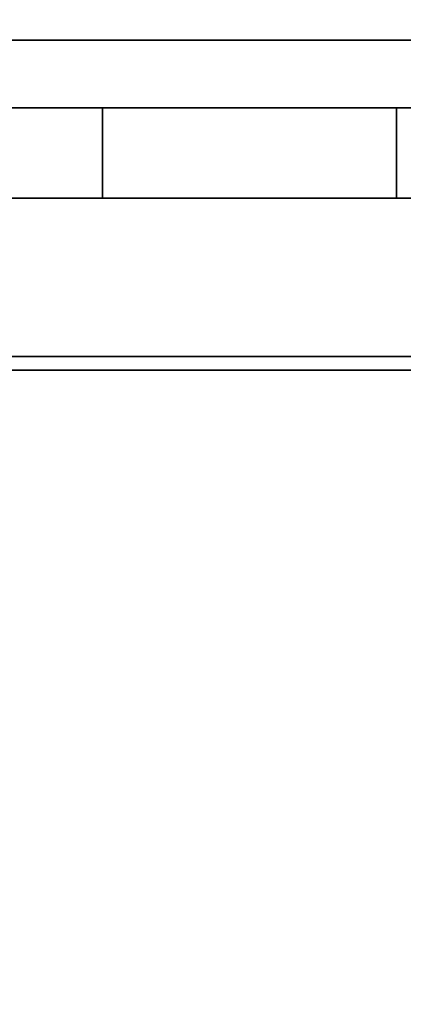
# Model space of a CAD drawing. Header units: millimetres. Extents: x -15850 to -12796, y 730 to 3070.
# Tile 52 of 256: x -14569 to -14484, y 2051 to 2269. Entities that reach past the tile are written whole.
import ezdxf

# ---------------------------------------------------------------- set-up
doc = ezdxf.new("R2010")
doc.units = ezdxf.units.MM
for name, color, linetype, lineweight in [('A-DOOR', 31, 'Continuous', 25), ('A-DOOR-FRAM', 31, 'Continuous', 25), ('A-FLOR', 192, 'Continuous', 25), ('I-WALL', 2, 'Continuous', 25)]:
    doc.layers.add(name, color=color, linetype=linetype, lineweight=lineweight)

# ---------------------------------------------------------------- blocks, each defined once
blk = doc.blocks.new('Placard coulissante - 2 panneaux_GM - Placard coulissante - 2 panneaux 2_50-1392446-3D GeniaSet R32 cas 2_00_Cotés')
at = {"layer": 'A-DOOR', "transparency": 33554496}
mesh = blk.add_polyface(dxfattribs=at)
corners = [(600, -25, 2450), (600, -5, 2450), (-25, -5, 2450), (-25, -25, 2450), (25, 0, 2450), (25, 20, 2450), (-600, 20, 2450), (-600, 0, 2450)]
mesh.append_faces([[corners[k] for k in face] for face in [(3, 0, 1, 2), (7, 4, 5, 6)]])
mesh = blk.add_polyface(dxfattribs=at)
corners = [(600, -25), (-25, -25), (-25, -5), (600, -5), (25, 0), (-600, 0), (-600, 20), (25, 20)]
mesh.append_faces([[corners[k] for k in face] for face in [(2, 3, 0, 1), (6, 7, 4, 5)]])
mesh = blk.add_polyface(dxfattribs=at)
corners = [(-600, 20, 2450), (25, 20, 2450), (25, 20), (-600, 20), (-237.41, 20, 2252.41), (-172.41, 20, 2252.41), (-172.41, 20, 2259.91), (-237.41, 20, 2259.91), (-237.41, 20, 2241.91), (-172.41, 20, 2241.91), (-172.41, 20, 2249.41), (-237.41, 20, 2249.41), (-237.41, 20, 2231.41), (-172.41, 20, 2231.41), (-172.41, 20, 2238.91), (-237.41, 20, 2238.91), (-237.41, 20, 2220.91), (-172.41, 20, 2220.91), (-172.41, 20, 2228.41), (-237.41, 20, 2228.41), (-237.41, 20, 2210.41), (-172.41, 20, 2210.41), (-172.41, 20, 2217.91), (-237.41, 20, 2217.91), (-237.41, 20, 2199.91), (-172.41, 20, 2199.91), (-172.41, 20, 2207.41), (-237.41, 20, 2207.41), (-237.41, 20, 2189.41), (-172.41, 20, 2189.41), (-172.41, 20, 2196.91), (-237.41, 20, 2196.91), (-305.41, 20, 2252.41), (-240.41, 20, 2252.41), (-240.41, 20, 2259.91), (-305.41, 20, 2259.91), (-305.41, 20, 2241.91), (-240.41, 20, 2241.91), (-240.41, 20, 2249.41), (-305.41, 20, 2249.41), (-305.41, 20, 2231.41), (-240.41, 20, 2231.41), (-240.41, 20, 2238.91), (-305.41, 20, 2238.91), (-305.41, 20, 2220.91), (-240.41, 20, 2220.91), (-240.41, 20, 2228.41), (-305.41, 20, 2228.41), (-305.41, 20, 2210.41), (-240.41, 20, 2210.41), (-240.41, 20, 2217.91), (-305.41, 20, 2217.91), (-305.41, 20, 2199.91), (-240.41, 20, 2199.91), (-240.41, 20, 2207.41), (-305.41, 20, 2207.41), (-305.41, 20, 2189.41), (-240.41, 20, 2189.41), (-240.41, 20, 2196.91), (-305.41, 20, 2196.91), (-373.41, 20, 2252.41), (-308.41, 20, 2252.41), (-308.41, 20, 2259.91), (-373.41, 20, 2259.91), (-373.41, 20, 2241.91), (-308.41, 20, 2241.91), (-308.41, 20, 2249.41), (-373.41, 20, 2249.41), (-373.41, 20, 2231.41), (-308.41, 20, 2231.41), (-308.41, 20, 2238.91), (-373.41, 20, 2238.91), (-373.41, 20, 2220.91), (-308.41, 20, 2220.91), (-308.41, 20, 2228.41), (-373.41, 20, 2228.41), (-373.41, 20, 2210.41), (-308.41, 20, 2210.41), (-308.41, 20, 2217.91), (-373.41, 20, 2217.91), (-373.41, 20, 2199.91), (-308.41, 20, 2199.91), (-308.41, 20, 2207.41), (-373.41, 20, 2207.41), (-373.41, 20, 2189.41), (-308.41, 20, 2189.41), (-308.41, 20, 2196.91), (-373.41, 20, 2196.91), (-441.41, 20, 2252.41), (-376.41, 20, 2252.41), (-376.41, 20, 2259.91), (-441.41, 20, 2259.91), (-441.41, 20, 2241.91), (-376.41, 20, 2241.91), (-376.41, 20, 2249.41), (-441.41, 20, 2249.41), (-441.41, 20, 2231.41), (-376.41, 20, 2231.41), (-376.41, 20, 2238.91), (-441.41, 20, 2238.91), (-441.41, 20, 2220.91), (-376.41, 20, 2220.91), (-376.41, 20, 2228.41), (-441.41, 20, 2228.41), (-441.41, 20, 2210.41), (-376.41, 20, 2210.41), (-376.41, 20, 2217.91), (-441.41, 20, 2217.91), (-441.41, 20, 2199.91), (-376.41, 20, 2199.91), (-376.41, 20, 2207.41), (-441.41, 20, 2207.41), (-441.41, 20, 2189.41), (-376.41, 20, 2189.41), (-376.41, 20, 2196.91), (-441.41, 20, 2196.91), (-237.41, 20, 163), (-172.41, 20, 163), (-172.41, 20, 170.5), (-237.41, 20, 170.5), (-237.41, 20, 152.5), (-172.41, 20, 152.5), (-172.41, 20, 160), (-237.41, 20, 160), (-237.41, 20, 142), (-172.41, 20, 142), (-172.41, 20, 149.5), (-237.41, 20, 149.5), (-237.41, 20, 131.5), (-172.41, 20, 131.5), (-172.41, 20, 139), (-237.41, 20, 139), (-237.41, 20, 121), (-172.41, 20, 121), (-172.41, 20, 128.5), (-237.41, 20, 128.5), (-237.41, 20, 110.5), (-172.41, 20, 110.5), (-172.41, 20, 118), (-237.41, 20, 118), (-237.41, 20, 100), (-172.32, 20, 100), (-172.32, 20, 107.5), (-237.41, 20, 107.5), (-305.41, 20, 163), (-240.41, 20, 163), (-240.41, 20, 170.5), (-305.41, 20, 170.5), (-305.41, 20, 152.5), (-240.41, 20, 152.5), (-240.41, 20, 160), (-305.41, 20, 160), (-305.41, 20, 142), (-240.41, 20, 142), (-240.41, 20, 149.5), (-305.41, 20, 149.5), (-305.41, 20, 131.5), (-240.41, 20, 131.5), (-240.41, 20, 139), (-305.41, 20, 139), (-305.41, 20, 121), (-240.41, 20, 121), (-240.41, 20, 128.5), (-305.41, 20, 128.5), (-305.41, 20, 110.5), (-240.41, 20, 110.5), (-240.41, 20, 118), (-305.41, 20, 118), (-305.41, 20, 100), (-240.41, 20, 100), (-240.41, 20, 107.5), (-305.41, 20, 107.5), (-373.41, 20, 163), (-308.41, 20, 163), (-308.41, 20, 170.5), (-373.41, 20, 170.5), (-373.41, 20, 152.5), (-308.41, 20, 152.5), (-308.41, 20, 160), (-373.41, 20, 160), (-373.41, 20, 142), (-308.41, 20, 142), (-308.41, 20, 149.5), (-373.41, 20, 149.5), (-373.41, 20, 131.5), (-308.41, 20, 131.5), (-308.41, 20, 139), (-373.41, 20, 139), (-373.41, 20, 121), (-308.41, 20, 121), (-308.41, 20, 128.5), (-373.41, 20, 128.5), (-373.41, 20, 110.5), (-308.41, 20, 110.5), (-308.41, 20, 118), (-373.41, 20, 118), (-373.41, 20, 100), (-308.41, 20, 100), (-308.41, 20, 107.5), (-373.41, 20, 107.5), (-441.41, 20, 163), (-376.41, 20, 163), (-376.41, 20, 170.5), (-441.41, 20, 170.5), (-441.41, 20, 152.5), (-376.41, 20, 152.5), (-376.41, 20, 160), (-441.41, 20, 160), (-441.41, 20, 142), (-376.41, 20, 142), (-376.41, 20, 149.5), (-441.41, 20, 149.5), (-441.41, 20, 131.5), (-376.41, 20, 131.5), (-376.41, 20, 139), (-441.41, 20, 139), (-441.41, 20, 121), (-376.41, 20, 121), (-376.41, 20, 128.5), (-441.41, 20, 128.5), (-441.41, 20, 110.5), (-376.41, 20, 110.5), (-376.41, 20, 118), (-441.41, 20, 118), (-441.41, 20, 100), (-376.41, 20, 100), (-376.41, 20, 107.5), (-441.41, 20, 107.5)]
mesh.append_faces([[corners[k] for k in face] for face in [(20, 50, 23), (26, 1, 25), (62, 35, 61), (105, 111, 104), (123, 117, 122), (142, 2, 141), (143, 137, 142), (128, 157, 131)]], dxfattribs={"vtx0": -1, "vtx1": -1})
mesh.append_faces([[corners[k] for k in face] for face in [(66, 32, 39, 65), (37, 15, 42, 36), (43, 70, 36, 42), (19, 41, 12), (30, 25, 1, 29), (82, 48, 55, 81), (74, 40, 47, 73), (96, 103, 0, 99), (69, 40, 74), (183, 205, 176, 182), (147, 174, 56)]], dxfattribs={"vtx0": -1, "vtx1": -1, "vtx2": -1})
mesh.append_faces([[corners[k] for k in face] for face in [(33, 4, 11, 38), (57, 28, 119, 146), (60, 67, 94, 89), (64, 71, 98, 93), (80, 87, 114, 109), (72, 79, 106, 101), (120, 127, 154, 149), (132, 139, 166, 161), (128, 135, 162, 157)]], dxfattribs={"vtx0": -1, "vtx1": -1, "vtx2": -1, "vtx3": -1})
mesh.append_faces([[corners[k] for k in face] for face in [(8, 15, 37, 38), (46, 41, 19, 16), (16, 23, 45, 46), (24, 31, 53, 54), (20, 27, 49, 50), (83, 110, 76, 77), (105, 76, 110, 111), (113, 84, 202, 203), (85, 56, 174, 175), (123, 150, 116, 117), (2, 126, 121, 122), (145, 116, 150, 151), (153, 124, 158, 159), (159, 181, 152, 153), (148, 155, 177, 178), (2, 134, 129, 130), (2, 142, 137, 138), (156, 163, 185, 186), (164, 171, 193, 194), (160, 167, 189, 190), (172, 179, 201, 202), (180, 187, 209, 210), (3, 204, 211, 208), (3, 208, 215, 212), (184, 191, 213, 214), (192, 199, 221, 222), (188, 195, 217, 218), (3, 212, 219, 216), (3, 220, 227, 224)]], dxfattribs={"vtx0": -1, "vtx1": -1, "vtx3": -1})
mesh.append_faces([[corners[k] for k in face] for face in [(34, 7, 4, 33), (42, 15, 12, 41), (1, 34, 35, 0), (58, 31, 28, 57), (61, 66, 67, 60), (65, 70, 71, 64), (75, 68, 69, 74), (89, 94, 95, 88), (93, 98, 99, 92), (103, 96, 97, 102), (71, 97, 98), (73, 78, 79, 72), (81, 86, 87, 80), (107, 100, 101, 106), (109, 114, 115, 108), (0, 115, 112, 3), (125, 130, 131, 124), (127, 120, 121, 126), (174, 147, 144, 173), (155, 148, 149, 154), (133, 138, 139, 132), (135, 128, 129, 134), (163, 156, 157, 162), (167, 160, 161, 166), (165, 170, 171, 164), (139, 165, 166), (152, 181, 182), (182, 176, 177), (226, 199, 196, 225), (220, 226, 227), (168, 197, 198)]], dxfattribs={"vtx0": -1, "vtx2": -1})
mesh.append_faces([[corners[k] for k in face] for face in [(1, 6, 7, 34), (61, 35, 32, 66), (65, 39, 36, 70), (50, 44, 45, 23), (73, 47, 44, 78), (44, 50, 51, 78), (58, 52, 53, 31), (81, 55, 52, 86), (52, 58, 59, 86), (29, 1, 2, 118), (97, 71, 68, 102), (75, 101, 102, 68), (0, 91, 88, 95), (0, 95, 92, 99), (0, 103, 100, 107), (0, 107, 104, 111), (0, 111, 108, 115), (131, 157, 158, 124), (165, 139, 136, 170), (3, 203, 200, 207), (3, 196, 197, 168), (226, 220, 221, 199), (3, 224, 225, 196)]], dxfattribs={"vtx0": -1, "vtx2": -1, "vtx3": -1})
mesh.append_faces([[corners[k] for k in face] for face in [(11, 8, 38), (75, 72, 101), (175, 172, 202), (205, 206, 176), (207, 204, 3)]], dxfattribs={"vtx1": -1, "vtx2": -1})
mesh.append_faces([[corners[k] for k in face] for face in [(5, 6, 1, 10), (9, 10, 1, 14), (13, 14, 1, 18), (17, 18, 1, 22), (21, 22, 1, 26), (27, 24, 54, 49), (62, 63, 0, 35), (90, 91, 0, 63), (82, 83, 77, 48), (84, 85, 175, 202), (112, 113, 203, 3), (117, 118, 2, 122), (125, 126, 2, 130), (151, 148, 178, 173), (144, 145, 151, 173), (155, 152, 182, 177), (133, 134, 2, 138), (140, 141, 2, 169), (136, 137, 143, 170), (163, 160, 190, 185), (167, 164, 194, 189), (171, 168, 198, 193), (159, 156, 186, 181), (183, 180, 210, 205), (187, 184, 214, 209), (179, 176, 206, 201), (191, 188, 218, 213), (195, 192, 222, 217), (223, 220, 3, 216)]], dxfattribs={"vtx1": -1, "vtx2": -1, "vtx3": -1})
mesh.append_faces([[corners[k] for k in face] for face in [(10, 11, 4, 5), (8, 9, 14, 15), (18, 19, 12, 13), (32, 33, 38, 39), (46, 47, 40, 41), (43, 40, 69, 70), (16, 17, 22, 23), (26, 27, 20, 21), (24, 25, 30, 31), (28, 29, 118, 119), (51, 48, 77, 78), (48, 49, 54, 55), (59, 56, 85, 86), (56, 57, 146, 147), (63, 60, 89, 90), (67, 64, 93, 94), (79, 76, 105, 106), (87, 84, 113, 114), (83, 80, 109, 110), (119, 116, 145, 146), (123, 120, 149, 150), (127, 124, 153, 154), (135, 132, 161, 162), (143, 140, 169, 170), (168, 169, 2, 3), (172, 173, 178, 179), (180, 181, 186, 187), (200, 201, 206, 207), (208, 209, 214, 215), (210, 211, 204, 205), (184, 185, 190, 191), (194, 195, 188, 189), (192, 193, 198, 199), (212, 213, 218, 219), (222, 223, 216, 217)]], dxfattribs={"vtx1": -1, "vtx3": -1})
mesh = blk.add_polyface(dxfattribs=at)
corners = [(-441.41, 20, 2252.41), (-441.41, 0, 2252.41), (-376.41, 0, 2252.41), (-376.41, 20, 2252.41)]
mesh.append_faces([[corners[k] for k in face] for face in [(0, 1, 2, 3)]])
mesh = blk.add_polyface(dxfattribs=at)
corners = [(-376.41, 20, 2259.91), (-376.41, 0, 2259.91), (-441.41, 0, 2259.91), (-441.41, 20, 2259.91)]
mesh.append_faces([[corners[k] for k in face] for face in [(1, 2, 3, 0)]])
mesh = blk.add_polyface(dxfattribs=at)
corners = [(-441.41, 0, 2252.41), (-441.41, 20, 2252.41), (-441.41, 20, 2259.91), (-441.41, 0, 2259.91)]
mesh.append_faces([[corners[k] for k in face] for face in [(2, 3, 0, 1)]])
mesh = blk.add_polyface(dxfattribs=at)
corners = [(-441.41, 20, 2241.91), (-441.41, 0, 2241.91), (-376.41, 0, 2241.91), (-376.41, 20, 2241.91)]
mesh.append_faces([[corners[k] for k in face] for face in [(0, 1, 2, 3)]])
mesh = blk.add_polyface(dxfattribs=at)
corners = [(-376.41, 20, 2249.41), (-376.41, 0, 2249.41), (-441.41, 0, 2249.41), (-441.41, 20, 2249.41)]
mesh.append_faces([[corners[k] for k in face] for face in [(1, 2, 3, 0)]])
mesh = blk.add_polyface(dxfattribs=at)
corners = [(-441.41, 0, 2241.91), (-441.41, 20, 2241.91), (-441.41, 20, 2249.41), (-441.41, 0, 2249.41)]
mesh.append_faces([[corners[k] for k in face] for face in [(3, 0, 1, 2)]])
mesh = blk.add_polyface(dxfattribs=at)
corners = [(-441.41, 20, 2231.41), (-441.41, 0, 2231.41), (-376.41, 0, 2231.41), (-376.41, 20, 2231.41)]
mesh.append_faces([[corners[k] for k in face] for face in [(0, 1, 2, 3)]])
mesh = blk.add_polyface(dxfattribs=at)
corners = [(-376.41, 20, 2238.91), (-376.41, 0, 2238.91), (-441.41, 0, 2238.91), (-441.41, 20, 2238.91)]
mesh.append_faces([[corners[k] for k in face] for face in [(1, 2, 3, 0)]])
mesh = blk.add_polyface(dxfattribs=at)
corners = [(-441.41, 0, 2231.41), (-441.41, 20, 2231.41), (-441.41, 20, 2238.91), (-441.41, 0, 2238.91)]
mesh.append_faces([[corners[k] for k in face] for face in [(2, 3, 0, 1)]])
mesh = blk.add_polyface(dxfattribs=at)
corners = [(-441.41, 20, 2220.91), (-441.41, 0, 2220.91), (-376.41, 0, 2220.91), (-376.41, 20, 2220.91)]
mesh.append_faces([[corners[k] for k in face] for face in [(0, 1, 2, 3)]])
mesh = blk.add_polyface(dxfattribs=at)
corners = [(-376.41, 20, 2228.41), (-376.41, 0, 2228.41), (-441.41, 0, 2228.41), (-441.41, 20, 2228.41)]
mesh.append_faces([[corners[k] for k in face] for face in [(1, 2, 3, 0)]])
mesh = blk.add_polyface(dxfattribs=at)
corners = [(-441.41, 0, 2220.91), (-441.41, 20, 2220.91), (-441.41, 20, 2228.41), (-441.41, 0, 2228.41)]
mesh.append_faces([[corners[k] for k in face] for face in [(2, 3, 0, 1)]])
mesh = blk.add_polyface(dxfattribs=at)
corners = [(-441.41, 20, 2210.41), (-441.41, 0, 2210.41), (-376.41, 0, 2210.41), (-376.41, 20, 2210.41)]
mesh.append_faces([[corners[k] for k in face] for face in [(0, 1, 2, 3)]])
mesh = blk.add_polyface(dxfattribs=at)
corners = [(-376.41, 20, 2217.91), (-376.41, 0, 2217.91), (-441.41, 0, 2217.91), (-441.41, 20, 2217.91)]
mesh.append_faces([[corners[k] for k in face] for face in [(1, 2, 3, 0)]])
mesh = blk.add_polyface(dxfattribs=at)
corners = [(-441.41, 0, 2210.41), (-441.41, 20, 2210.41), (-441.41, 20, 2217.91), (-441.41, 0, 2217.91)]
mesh.append_faces([[corners[k] for k in face] for face in [(2, 3, 0, 1)]])
mesh = blk.add_polyface(dxfattribs=at)
corners = [(-441.41, 20, 2199.91), (-441.41, 0, 2199.91), (-376.41, 0, 2199.91), (-376.41, 20, 2199.91)]
mesh.append_faces([[corners[k] for k in face] for face in [(0, 1, 2, 3)]])
mesh = blk.add_polyface(dxfattribs=at)
corners = [(-376.41, 20, 2207.41), (-376.41, 0, 2207.41), (-441.41, 0, 2207.41), (-441.41, 20, 2207.41)]
mesh.append_faces([[corners[k] for k in face] for face in [(1, 2, 3, 0)]])
mesh = blk.add_polyface(dxfattribs=at)
corners = [(-441.41, 0, 2199.91), (-441.41, 20, 2199.91), (-441.41, 20, 2207.41), (-441.41, 0, 2207.41)]
mesh.append_faces([[corners[k] for k in face] for face in [(2, 3, 0, 1)]])
mesh = blk.add_polyface(dxfattribs=at)
corners = [(-441.41, 20, 2189.41), (-441.41, 0, 2189.41), (-376.41, 0, 2189.41), (-376.41, 20, 2189.41)]
mesh.append_faces([[corners[k] for k in face] for face in [(0, 1, 2, 3)]])
mesh = blk.add_polyface(dxfattribs=at)
corners = [(-376.41, 20, 2196.91), (-376.41, 0, 2196.91), (-441.41, 0, 2196.91), (-441.41, 20, 2196.91)]
mesh.append_faces([[corners[k] for k in face] for face in [(1, 2, 3, 0)]])
mesh = blk.add_polyface(dxfattribs=at)
corners = [(-441.41, 0, 2189.41), (-441.41, 20, 2189.41), (-441.41, 20, 2196.91), (-441.41, 0, 2196.91)]
mesh.append_faces([[corners[k] for k in face] for face in [(2, 3, 0, 1)]])
mesh = blk.add_polyface(dxfattribs=at)
corners = [(-441.41, 20, 163), (-441.41, 0, 163), (-376.41, 0, 163), (-376.41, 20, 163)]
mesh.append_faces([[corners[k] for k in face] for face in [(0, 1, 2, 3)]])
mesh = blk.add_polyface(dxfattribs=at)
corners = [(-376.41, 20, 170.5), (-376.41, 0, 170.5), (-441.41, 0, 170.5), (-441.41, 20, 170.5)]
mesh.append_faces([[corners[k] for k in face] for face in [(1, 2, 3, 0)]])
mesh = blk.add_polyface(dxfattribs=at)
corners = [(-441.41, 0, 163), (-441.41, 20, 163), (-441.41, 20, 170.5), (-441.41, 0, 170.5)]
mesh.append_faces([[corners[k] for k in face] for face in [(3, 0, 1, 2)]])
mesh = blk.add_polyface(dxfattribs=at)
corners = [(-441.41, 20, 152.5), (-441.41, 0, 152.5), (-376.41, 0, 152.5), (-376.41, 20, 152.5)]
mesh.append_faces([[corners[k] for k in face] for face in [(0, 1, 2, 3)]])
mesh = blk.add_polyface(dxfattribs=at)
corners = [(-376.41, 20, 160), (-376.41, 0, 160), (-441.41, 0, 160), (-441.41, 20, 160)]
mesh.append_faces([[corners[k] for k in face] for face in [(1, 2, 3, 0)]])
mesh = blk.add_polyface(dxfattribs=at)
corners = [(-441.41, 0, 152.5), (-441.41, 20, 152.5), (-441.41, 20, 160), (-441.41, 0, 160)]
mesh.append_faces([[corners[k] for k in face] for face in [(3, 0, 1, 2)]])
mesh = blk.add_polyface(dxfattribs=at)
corners = [(-441.41, 20, 142), (-441.41, 0, 142), (-376.41, 0, 142), (-376.41, 20, 142)]
mesh.append_faces([[corners[k] for k in face] for face in [(0, 1, 2, 3)]])
mesh = blk.add_polyface(dxfattribs=at)
corners = [(-376.41, 20, 149.5), (-376.41, 0, 149.5), (-441.41, 0, 149.5), (-441.41, 20, 149.5)]
mesh.append_faces([[corners[k] for k in face] for face in [(1, 2, 3, 0)]])
mesh = blk.add_polyface(dxfattribs=at)
corners = [(-441.41, 0, 142), (-441.41, 20, 142), (-441.41, 20, 149.5), (-441.41, 0, 149.5)]
mesh.append_faces([[corners[k] for k in face] for face in [(3, 0, 1, 2)]])
mesh = blk.add_polyface(dxfattribs=at)
corners = [(-441.41, 20, 131.5), (-441.41, 0, 131.5), (-376.41, 0, 131.5), (-376.41, 20, 131.5)]
mesh.append_faces([[corners[k] for k in face] for face in [(0, 1, 2, 3)]])
mesh = blk.add_polyface(dxfattribs=at)
corners = [(-376.41, 20, 139), (-376.41, 0, 139), (-441.41, 0, 139), (-441.41, 20, 139)]
mesh.append_faces([[corners[k] for k in face] for face in [(1, 2, 3, 0)]])
mesh = blk.add_polyface(dxfattribs=at)
corners = [(-441.41, 0, 131.5), (-441.41, 20, 131.5), (-441.41, 20, 139), (-441.41, 0, 139)]
mesh.append_faces([[corners[k] for k in face] for face in [(3, 0, 1, 2)]])
mesh = blk.add_polyface(dxfattribs=at)
corners = [(-441.41, 20, 121), (-441.41, 0, 121), (-376.41, 0, 121), (-376.41, 20, 121)]
mesh.append_faces([[corners[k] for k in face] for face in [(0, 1, 2, 3)]])
mesh = blk.add_polyface(dxfattribs=at)
corners = [(-376.41, 20, 128.5), (-376.41, 0, 128.5), (-441.41, 0, 128.5), (-441.41, 20, 128.5)]
mesh.append_faces([[corners[k] for k in face] for face in [(1, 2, 3, 0)]])
mesh = blk.add_polyface(dxfattribs=at)
corners = [(-441.41, 0, 121), (-441.41, 20, 121), (-441.41, 20, 128.5), (-441.41, 0, 128.5)]
mesh.append_faces([[corners[k] for k in face] for face in [(2, 3, 0, 1)]])
mesh = blk.add_polyface(dxfattribs=at)
corners = [(-441.41, 20, 110.5), (-441.41, 0, 110.5), (-376.41, 0, 110.5), (-376.41, 20, 110.5)]
mesh.append_faces([[corners[k] for k in face] for face in [(0, 1, 2, 3)]])
mesh = blk.add_polyface(dxfattribs=at)
corners = [(-376.41, 20, 118), (-376.41, 0, 118), (-441.41, 0, 118), (-441.41, 20, 118)]
mesh.append_faces([[corners[k] for k in face] for face in [(1, 2, 3, 0)]])
mesh = blk.add_polyface(dxfattribs=at)
corners = [(-441.41, 0, 110.5), (-441.41, 20, 110.5), (-441.41, 20, 118), (-441.41, 0, 118)]
mesh.append_faces([[corners[k] for k in face] for face in [(2, 3, 0, 1)]])
mesh = blk.add_polyface(dxfattribs=at)
corners = [(-441.41, 20, 100), (-441.41, 0, 100), (-376.41, 0, 100), (-376.41, 20, 100)]
mesh.append_faces([[corners[k] for k in face] for face in [(0, 1, 2, 3)]])
mesh = blk.add_polyface(dxfattribs=at)
corners = [(-376.41, 20, 107.5), (-376.41, 0, 107.5), (-441.41, 0, 107.5), (-441.41, 20, 107.5)]
mesh.append_faces([[corners[k] for k in face] for face in [(1, 2, 3, 0)]])
mesh = blk.add_polyface(dxfattribs=at)
corners = [(-441.41, 0, 100), (-441.41, 20, 100), (-441.41, 20, 107.5), (-441.41, 0, 107.5)]
mesh.append_faces([[corners[k] for k in face] for face in [(3, 0, 1, 2)]])
mesh = blk.add_polyface(dxfattribs=at)
corners = [(-376.41, 20, 2252.41), (-376.41, 0, 2252.41), (-376.41, 0, 2259.91), (-376.41, 20, 2259.91)]
mesh.append_faces([[corners[k] for k in face] for face in [(0, 1, 2, 3)]])
mesh = blk.add_polyface(dxfattribs=at)
corners = [(-376.41, 20, 2241.91), (-376.41, 0, 2241.91), (-376.41, 0, 2249.41), (-376.41, 20, 2249.41)]
mesh.append_faces([[corners[k] for k in face] for face in [(0, 1, 2, 3)]])
mesh = blk.add_polyface(dxfattribs=at)
corners = [(-376.41, 20, 2231.41), (-376.41, 0, 2231.41), (-376.41, 0, 2238.91), (-376.41, 20, 2238.91)]
mesh.append_faces([[corners[k] for k in face] for face in [(0, 1, 2, 3)]])
mesh = blk.add_polyface(dxfattribs=at)
corners = [(-376.41, 20, 2220.91), (-376.41, 0, 2220.91), (-376.41, 0, 2228.41), (-376.41, 20, 2228.41)]
mesh.append_faces([[corners[k] for k in face] for face in [(1, 2, 3, 0)]])
mesh = blk.add_polyface(dxfattribs=at)
corners = [(-376.41, 20, 2210.41), (-376.41, 0, 2210.41), (-376.41, 0, 2217.91), (-376.41, 20, 2217.91)]
mesh.append_faces([[corners[k] for k in face] for face in [(0, 1, 2, 3)]])
mesh = blk.add_polyface(dxfattribs=at)
corners = [(-376.41, 20, 2199.91), (-376.41, 0, 2199.91), (-376.41, 0, 2207.41), (-376.41, 20, 2207.41)]
mesh.append_faces([[corners[k] for k in face] for face in [(0, 1, 2, 3)]])
mesh = blk.add_polyface(dxfattribs=at)
corners = [(-376.41, 20, 2189.41), (-376.41, 0, 2189.41), (-376.41, 0, 2196.91), (-376.41, 20, 2196.91)]
mesh.append_faces([[corners[k] for k in face] for face in [(0, 1, 2, 3)]])
mesh = blk.add_polyface(dxfattribs=at)
corners = [(-376.41, 20, 163), (-376.41, 0, 163), (-376.41, 0, 170.5), (-376.41, 20, 170.5)]
mesh.append_faces([[corners[k] for k in face] for face in [(1, 2, 3, 0)]])
mesh = blk.add_polyface(dxfattribs=at)
corners = [(-376.41, 20, 152.5), (-376.41, 0, 152.5), (-376.41, 0, 160), (-376.41, 20, 160)]
mesh.append_faces([[corners[k] for k in face] for face in [(1, 2, 3, 0)]])
mesh = blk.add_polyface(dxfattribs=at)
corners = [(-376.41, 20, 142), (-376.41, 0, 142), (-376.41, 0, 149.5), (-376.41, 20, 149.5)]
mesh.append_faces([[corners[k] for k in face] for face in [(1, 2, 3, 0)]])
mesh = blk.add_polyface(dxfattribs=at)
corners = [(-376.41, 20, 131.5), (-376.41, 0, 131.5), (-376.41, 0, 139), (-376.41, 20, 139)]
mesh.append_faces([[corners[k] for k in face] for face in [(1, 2, 3, 0)]])
mesh = blk.add_polyface(dxfattribs=at)
corners = [(-376.41, 20, 121), (-376.41, 0, 121), (-376.41, 0, 128.5), (-376.41, 20, 128.5)]
mesh.append_faces([[corners[k] for k in face] for face in [(0, 1, 2, 3)]])
mesh = blk.add_polyface(dxfattribs=at)
corners = [(-376.41, 20, 110.5), (-376.41, 0, 110.5), (-376.41, 0, 118), (-376.41, 20, 118)]
mesh.append_faces([[corners[k] for k in face] for face in [(0, 1, 2, 3)]])
mesh = blk.add_polyface(dxfattribs=at)
corners = [(-376.41, 20, 100), (-376.41, 0, 100), (-376.41, 0, 107.5), (-376.41, 20, 107.5)]
mesh.append_faces([[corners[k] for k in face] for face in [(1, 2, 3, 0)]])
mesh = blk.add_polyface(dxfattribs=at)
corners = [(25, 0, 2450), (-600, 0, 2450), (-600, 0), (25, 0), (-172.41, 0, 2252.41), (-237.41, 0, 2252.41), (-237.41, 0, 2259.91), (-172.41, 0, 2259.91), (-172.41, 0, 2241.91), (-237.41, 0, 2241.91), (-237.41, 0, 2249.41), (-172.41, 0, 2249.41), (-172.41, 0, 2231.41), (-237.41, 0, 2231.41), (-237.41, 0, 2238.91), (-172.41, 0, 2238.91), (-172.41, 0, 2220.91), (-237.41, 0, 2220.91), (-237.41, 0, 2228.41), (-172.41, 0, 2228.41), (-172.41, 0, 2210.41), (-237.41, 0, 2210.41), (-237.41, 0, 2217.91), (-172.41, 0, 2217.91), (-172.41, 0, 2199.91), (-237.41, 0, 2199.91), (-237.41, 0, 2207.41), (-172.41, 0, 2207.41), (-172.41, 0, 2189.41), (-237.41, 0, 2189.41), (-237.41, 0, 2196.91), (-172.41, 0, 2196.91), (-240.41, 0, 2252.41), (-305.41, 0, 2252.41), (-305.41, 0, 2259.91), (-240.41, 0, 2259.91), (-240.41, 0, 2241.91), (-305.41, 0, 2241.91), (-305.41, 0, 2249.41), (-240.41, 0, 2249.41), (-240.41, 0, 2231.41), (-305.41, 0, 2231.41), (-305.41, 0, 2238.91), (-240.41, 0, 2238.91), (-240.41, 0, 2220.91), (-305.41, 0, 2220.91), (-305.41, 0, 2228.41), (-240.41, 0, 2228.41), (-240.41, 0, 2210.41), (-305.41, 0, 2210.41), (-305.41, 0, 2217.91), (-240.41, 0, 2217.91), (-240.41, 0, 2199.91), (-305.41, 0, 2199.91), (-305.41, 0, 2207.41), (-240.41, 0, 2207.41), (-240.41, 0, 2189.41), (-305.41, 0, 2189.41), (-305.41, 0, 2196.91), (-240.41, 0, 2196.91), (-308.41, 0, 2252.41), (-373.41, 0, 2252.41), (-373.41, 0, 2259.91), (-308.41, 0, 2259.91), (-308.41, 0, 2241.91), (-373.41, 0, 2241.91), (-373.41, 0, 2249.41), (-308.41, 0, 2249.41), (-308.41, 0, 2231.41), (-373.41, 0, 2231.41), (-373.41, 0, 2238.91), (-308.41, 0, 2238.91), (-308.41, 0, 2220.91), (-373.41, 0, 2220.91), (-373.41, 0, 2228.41), (-308.41, 0, 2228.41), (-308.41, 0, 2210.41), (-373.41, 0, 2210.41), (-373.41, 0, 2217.91), (-308.41, 0, 2217.91), (-308.41, 0, 2199.91), (-373.41, 0, 2199.91), (-373.41, 0, 2207.41), (-308.41, 0, 2207.41), (-308.41, 0, 2189.41), (-373.41, 0, 2189.41), (-373.41, 0, 2196.91), (-308.41, 0, 2196.91), (-376.41, 0, 2252.41), (-441.41, 0, 2252.41), (-441.41, 0, 2259.91), (-376.41, 0, 2259.91), (-376.41, 0, 2241.91), (-441.41, 0, 2241.91), (-441.41, 0, 2249.41), (-376.41, 0, 2249.41), (-376.41, 0, 2231.41), (-441.41, 0, 2231.41), (-441.41, 0, 2238.91), (-376.41, 0, 2238.91), (-376.41, 0, 2220.91), (-441.41, 0, 2220.91), (-441.41, 0, 2228.41), (-376.41, 0, 2228.41), (-376.41, 0, 2210.41), (-441.41, 0, 2210.41), (-441.41, 0, 2217.91), (-376.41, 0, 2217.91), (-376.41, 0, 2199.91), (-441.41, 0, 2199.91), (-441.41, 0, 2207.41), (-376.41, 0, 2207.41), (-376.41, 0, 2189.41), (-441.41, 0, 2189.41), (-441.41, 0, 2196.91), (-376.41, 0, 2196.91), (-172.41, 0, 163), (-237.41, 0, 163), (-237.41, 0, 170.5), (-172.41, 0, 170.5), (-172.41, 0, 152.5), (-237.41, 0, 152.5), (-237.41, 0, 160), (-172.41, 0, 160), (-172.41, 0, 142), (-237.41, 0, 142), (-237.41, 0, 149.5), (-172.41, 0, 149.5), (-172.41, 0, 131.5), (-237.41, 0, 131.5), (-237.41, 0, 139), (-172.41, 0, 139), (-172.41, 0, 121), (-237.41, 0, 121), (-237.41, 0, 128.5), (-172.41, 0, 128.5), (-172.41, 0, 110.5), (-237.41, 0, 110.5), (-237.41, 0, 118), (-172.41, 0, 118), (-172.32, 0, 100), (-237.41, 0, 100), (-237.41, 0, 107.5), (-172.32, 0, 107.5), (-240.41, 0, 163), (-305.41, 0, 163), (-305.41, 0, 170.5), (-240.41, 0, 170.5), (-240.41, 0, 152.5), (-305.41, 0, 152.5), (-305.41, 0, 160), (-240.41, 0, 160), (-240.41, 0, 142), (-305.41, 0, 142), (-305.41, 0, 149.5), (-240.41, 0, 149.5), (-240.41, 0, 131.5), (-305.41, 0, 131.5), (-305.41, 0, 139), (-240.41, 0, 139), (-240.41, 0, 121), (-305.41, 0, 121), (-305.41, 0, 128.5), (-240.41, 0, 128.5), (-240.41, 0, 110.5), (-305.41, 0, 110.5), (-305.41, 0, 118), (-240.41, 0, 118), (-240.41, 0, 100), (-305.41, 0, 100), (-305.41, 0, 107.5), (-240.41, 0, 107.5), (-308.41, 0, 163), (-373.41, 0, 163), (-373.41, 0, 170.5), (-308.41, 0, 170.5), (-308.41, 0, 152.5), (-373.41, 0, 152.5), (-373.41, 0, 160), (-308.41, 0, 160), (-308.41, 0, 142), (-373.41, 0, 142), (-373.41, 0, 149.5), (-308.41, 0, 149.5), (-308.41, 0, 131.5), (-373.41, 0, 131.5), (-373.41, 0, 139), (-308.41, 0, 139), (-308.41, 0, 121), (-373.41, 0, 121), (-373.41, 0, 128.5), (-308.41, 0, 128.5), (-308.41, 0, 110.5), (-373.41, 0, 110.5), (-373.41, 0, 118), (-308.41, 0, 118), (-308.41, 0, 100), (-373.41, 0, 100), (-373.41, 0, 107.5), (-308.41, 0, 107.5), (-376.41, 0, 163), (-441.41, 0, 163), (-441.41, 0, 170.5), (-376.41, 0, 170.5), (-376.41, 0, 152.5), (-441.41, 0, 152.5), (-441.41, 0, 160), (-376.41, 0, 160), (-376.41, 0, 142), (-441.41, 0, 142), (-441.41, 0, 149.5), (-376.41, 0, 149.5), (-376.41, 0, 131.5), (-441.41, 0, 131.5), (-441.41, 0, 139), (-376.41, 0, 139), (-376.41, 0, 121), (-441.41, 0, 121), (-441.41, 0, 128.5), (-376.41, 0, 128.5), (-376.41, 0, 110.5), (-441.41, 0, 110.5), (-441.41, 0, 118), (-376.41, 0, 118), (-376.41, 0, 100), (-441.41, 0, 100), (-441.41, 0, 107.5), (-376.41, 0, 107.5)]
mesh.append_faces([[corners[k] for k in face] for face in [(68, 42, 71), (104, 78, 107), (110, 1, 109), (38, 64, 37), (59, 53, 58), (58, 84, 57), (207, 201, 206), (227, 221, 226), (191, 185, 190), (212, 185, 215), (199, 193, 198), (138, 164, 137), (140, 3, 143), (158, 187, 157)]], dxfattribs={"vtx0": -1, "vtx1": -1})
mesh.append_faces([[corners[k] for k in face] for face in [(65, 99, 70, 64), (71, 37, 64, 70), (103, 69, 96), (114, 109, 1, 113), (79, 45, 72, 78), (87, 53, 80, 86), (12, 19, 0, 15), (49, 83, 54), (41, 75, 46), (176, 183, 154), (151, 117, 144, 150), (153, 180, 158, 152), (155, 121, 148, 154), (159, 125, 152, 158), (147, 118, 56), (161, 188, 166, 160), (136, 143, 3, 139), (139, 3, 132)]], dxfattribs={"vtx0": -1, "vtx1": -1, "vtx2": -1})
mesh.append_faces([[corners[k] for k in face] for face in [(61, 88, 95, 66), (85, 112, 203, 174), (32, 39, 10, 5), (48, 55, 26, 21), (44, 51, 22, 17), (57, 84, 175, 146), (204, 211, 182, 177), (216, 223, 194, 189), (212, 219, 190, 185)]], dxfattribs={"vtx0": -1, "vtx1": -1, "vtx2": -1, "vtx3": -1})
mesh.append_faces([[corners[k] for k in face] for face in [(92, 99, 65, 66), (60, 67, 33, 34), (74, 69, 103, 100), (100, 107, 73, 74), (108, 115, 81, 82), (104, 111, 77, 78), (76, 83, 49, 50), (68, 75, 41, 42), (43, 14, 36, 37), (59, 30, 52, 53), (25, 52, 30, 31), (29, 56, 118, 119), (207, 178, 200, 201), (2, 210, 205, 206), (173, 200, 178, 179), (179, 150, 172, 173), (181, 208, 186, 187), (2, 218, 213, 214), (199, 170, 192, 193), (3, 120, 127, 124), (3, 124, 131, 128), (156, 163, 129, 130), (3, 128, 135, 132)]], dxfattribs={"vtx0": -1, "vtx1": -1, "vtx3": -1})
mesh.append_faces([[corners[k] for k in face] for face in [(62, 91, 88, 61), (70, 99, 96, 69), (86, 115, 112, 85), (46, 75, 72, 45), (54, 83, 80, 53), (33, 38, 39, 32), (47, 40, 41, 46), (5, 10, 11, 4), (9, 14, 15, 8), (19, 12, 13, 18), (43, 13, 14), (45, 50, 51, 44), (55, 48, 49, 54), (147, 56, 57, 146), (23, 16, 17, 22), (27, 20, 21, 26), (0, 31, 28, 3), (31, 24, 25), (209, 214, 215, 208), (211, 204, 205, 210), (183, 176, 177, 182), (217, 222, 223, 216), (219, 212, 213, 218), (2, 221, 222), (223, 193, 194), (118, 147, 144, 117), (152, 125, 126), (142, 171, 168, 141), (3, 168, 169, 2), (160, 133, 134), (136, 142, 143)]], dxfattribs={"vtx0": -1, "vtx2": -1})
mesh.append_faces([[corners[k] for k in face] for face in [(1, 90, 91, 62), (1, 62, 63, 34), (78, 72, 73, 107), (86, 80, 81, 115), (113, 1, 2, 202), (9, 39, 36, 14), (13, 43, 40, 18), (47, 17, 18, 40), (0, 7, 4, 11), (0, 11, 8, 15), (0, 19, 16, 23), (0, 23, 20, 27), (0, 27, 24, 31), (215, 185, 186, 208), (2, 225, 226, 221), (193, 223, 220, 198), (157, 187, 184, 162), (150, 144, 145, 172), (154, 148, 149, 176), (3, 119, 116, 123), (160, 166, 167, 133), (170, 164, 165, 192), (164, 170, 171, 137), (142, 136, 137, 171), (3, 140, 141, 168)]], dxfattribs={"vtx0": -1, "vtx2": -1, "vtx3": -1})
mesh.append_faces([[corners[k] for k in face] for face in [(95, 92, 66), (63, 60, 34), (9, 10, 39), (47, 44, 17), (194, 195, 189), (121, 122, 148), (123, 120, 3)]], dxfattribs={"vtx1": -1, "vtx2": -1})
mesh.append_faces([[corners[k] for k in face] for face in [(89, 90, 1, 94), (93, 94, 1, 98), (97, 98, 1, 102), (101, 102, 1, 106), (67, 64, 38, 33), (105, 106, 1, 110), (111, 108, 82, 77), (79, 76, 50, 45), (87, 84, 58, 53), (42, 43, 37, 71), (6, 7, 0, 35), (28, 29, 119, 3), (201, 202, 2, 206), (209, 210, 2, 214), (180, 181, 187, 158), (217, 218, 2, 222), (224, 225, 2, 197), (220, 221, 227, 198), (184, 185, 191, 162), (188, 189, 195, 166), (196, 197, 2, 169), (155, 152, 126, 121), (159, 156, 130, 125), (151, 148, 122, 117), (163, 160, 134, 129), (167, 164, 138, 133)]], dxfattribs={"vtx1": -1, "vtx2": -1, "vtx3": -1})
mesh.append_faces([[corners[k] for k in face] for face in [(94, 95, 88, 89), (92, 93, 98, 99), (102, 103, 96, 97), (60, 61, 66, 67), (74, 75, 68, 69), (100, 101, 106, 107), (110, 111, 104, 105), (108, 109, 114, 115), (112, 113, 202, 203), (76, 77, 82, 83), (84, 85, 174, 175), (35, 32, 5, 6), (34, 35, 0, 1), (51, 48, 21, 22), (59, 56, 29, 30), (55, 52, 25, 26), (203, 200, 173, 174), (207, 204, 177, 178), (211, 208, 181, 182), (175, 172, 145, 146), (179, 176, 149, 150), (183, 180, 153, 154), (219, 216, 189, 190), (227, 224, 197, 198), (191, 188, 161, 162), (195, 192, 165, 166), (199, 196, 169, 170), (116, 117, 122, 123), (124, 125, 130, 131), (126, 127, 120, 121), (156, 157, 162, 163), (128, 129, 134, 135), (138, 139, 132, 133)]], dxfattribs={"vtx1": -1, "vtx3": -1})
at = {"layer": 'A-DOOR-FRAM'}
mesh = blk.add_polyface(dxfattribs=at)
corners = [(-598, -35), (-648, -35), (-648, -35, 2498), (648, -35, 2498), (648, -35), (598, -35), (598, -35, 2448), (-598, -35, 2448)]
mesh.append_faces([[corners[k] for k in face] for face in [(6, 7, 2, 3)]], dxfattribs={"vtx1": -1, "vtx3": -1})
mesh.append_faces([[corners[k] for k in face] for face in [(4, 5, 6, 3)]], dxfattribs={"vtx2": -1})
mesh.append_faces([[corners[k] for k in face] for face in [(7, 0, 1, 2)]], dxfattribs={"vtx3": -1})
mesh = blk.add_polyface(dxfattribs=at)
corners = [(-648, -35, 2498), (-648, -38, 2498), (648, -38, 2498), (648, -35, 2498)]
mesh.append_faces([[corners[k] for k in face] for face in [(0, 1, 2, 3)]])
mesh = blk.add_polyface(dxfattribs=at)
corners = [(-598, -38, 2448), (-598, -35, 2448), (598, -35, 2448), (598, -38, 2448)]
mesh.append_faces([[corners[k] for k in face] for face in [(3, 0, 1, 2)]])
mesh = blk.add_polyface(dxfattribs=at)
corners = [(-648, -38), (-598, -38), (-598, -38, 2448), (598, -38, 2448), (598, -38), (648, -38), (648, -38, 2498), (-648, -38, 2498)]
mesh.append_faces([[corners[k] for k in face] for face in [(2, 3, 6, 7)]], dxfattribs={"vtx1": -1, "vtx3": -1})
mesh.append_faces([[corners[k] for k in face] for face in [(0, 1, 2, 7)]], dxfattribs={"vtx2": -1})
mesh.append_faces([[corners[k] for k in face] for face in [(3, 4, 5, 6)]], dxfattribs={"vtx3": -1})

msp = doc.modelspace()

# ---------------------------------------------------------------- block references
at = {"layer": 'A-DOOR', "transparency": 33554496}
msp.add_blockref('Placard coulissante - 2 panneaux_GM - Placard coulissante - 2 panneaux 2_50-1392446-3D GeniaSet R32 cas 2_00_Cotés', (-14109.55, 2229.03), dxfattribs=at)

# ---------------------------------------------------------------- meshes
at = {"layer": 'A-FLOR'}
mesh = msp.add_polyface(dxfattribs=at)
corners = [(-14709.55, 730.17, -250), (-14709.55, 2868.53, -250), (-12796.12, 2868.53, -250), (-12796.12, 730.17, -250), (-13509.55, 2817.95, -250), (-13511.26, 2830.89, -250), (-13516.25, 2842.95, -250), (-13524.2, 2853.31, -250), (-13534.55, 2861.25, -250), (-13546.61, 2866.25, -250), (-13559.55, 2867.95, -250), (-13572.49, 2866.25, -250), (-13584.55, 2861.25, -250), (-13594.91, 2853.31, -250), (-13602.85, 2842.95, -250), (-13607.85, 2830.89, -250), (-13609.55, 2817.95, -250), (-13607.85, 2805.01, -250), (-13602.85, 2792.95, -250), (-13594.91, 2782.6, -250), (-13584.55, 2774.65, -250), (-13572.49, 2769.65, -250), (-13559.55, 2767.95, -250), (-13546.61, 2769.65, -250), (-13534.55, 2774.65, -250), (-13524.2, 2782.6, -250), (-13516.25, 2792.95, -250), (-13511.26, 2805.01, -250)]
mesh.append_faces([[corners[k] for k in face] for face in [(22, 3, 21), (12, 1, 11), (7, 2, 6), (4, 2, 27)]], dxfattribs={"vtx0": -1, "vtx1": -1})
mesh.append_faces([[corners[k] for k in face] for face in [(0, 20, 21, 3), (1, 19, 20, 0), (1, 16, 17), (1, 18, 19), (1, 17, 18), (3, 22, 23), (3, 23, 24, 2), (2, 25, 26), (2, 24, 25), (2, 26, 27), (1, 12, 13), (2, 7, 8)]], dxfattribs={"vtx0": -1, "vtx2": -1})
mesh.append_faces([[corners[k] for k in face] for face in [(14, 15, 1), (13, 14, 1), (10, 11, 1), (1, 2, 10), (5, 6, 2), (4, 5, 2), (8, 9, 2), (9, 10, 2), (15, 16, 1)]], dxfattribs={"vtx1": -1, "vtx2": -1})
mesh = msp.add_polyface(dxfattribs=at)
corners = [(-12796.12, 730.17), (-12796.12, 2868.53), (-14709.55, 2868.53), (-14709.55, 730.17), (-13509.55, 2817.95), (-13511.26, 2805.01), (-13516.25, 2792.95), (-13524.2, 2782.6), (-13534.55, 2774.65), (-13546.61, 2769.65), (-13559.55, 2767.95), (-13572.49, 2769.65), (-13584.55, 2774.65), (-13594.91, 2782.6), (-13602.85, 2792.95), (-13607.85, 2805.01), (-13609.55, 2817.95), (-13607.85, 2830.89), (-13602.85, 2842.95), (-13594.91, 2853.31), (-13584.55, 2861.25), (-13572.49, 2866.25), (-13559.55, 2867.95), (-13546.61, 2866.25), (-13534.55, 2861.25), (-13524.2, 2853.31), (-13516.25, 2842.95), (-13511.26, 2830.89)]
mesh.append_faces([[corners[k] for k in face] for face in [(21, 2, 20), (2, 22, 1), (23, 1, 22), (17, 2, 16), (16, 2, 15), (15, 2, 14), (7, 1, 6), (6, 1, 5)]], dxfattribs={"vtx0": -1, "vtx1": -1})
mesh.append_faces([[corners[k] for k in face] for face in [(2, 21, 22), (1, 23, 24), (1, 24, 25), (1, 4, 5), (1, 7, 8, 0), (0, 8, 9)]], dxfattribs={"vtx0": -1, "vtx2": -1})
mesh.append_faces([[corners[k] for k in face] for face in [(17, 18, 2), (19, 20, 2), (18, 19, 2), (25, 26, 1), (27, 4, 1), (26, 27, 1), (13, 14, 2), (9, 10, 0), (10, 11, 0)]], dxfattribs={"vtx1": -1, "vtx2": -1})
mesh.append_faces([[corners[k] for k in face] for face in [(12, 13, 2, 3), (11, 12, 3, 0)]], dxfattribs={"vtx1": -1, "vtx3": -1})
at = {"layer": 'I-WALL'}
mesh = msp.add_polyface(dxfattribs=at)
corners = [(-14709.55, 2264.03, 2500), (-13509.55, 2264.03, 2500), (-13509.55, 2264.03, 2450), (-14709.55, 2264.03, 2450)]
mesh.append_faces([[corners[k] for k in face] for face in [(0, 1, 2, 3)]])
mesh = msp.add_polyface(dxfattribs=at)
corners = [(-13509.55, 2264.03, 2500), (-14709.55, 2264.03, 2500), (-14709.55, 2194.03, 2500), (-13509.55, 2194.03, 2500)]
mesh.append_faces([[corners[k] for k in face] for face in [(0, 1, 2, 3)]])
mesh = msp.add_polyface(dxfattribs=at)
corners = [(-14709.55, 2264.03, 2450), (-13509.55, 2264.03, 2450), (-13509.55, 2194.03, 2450), (-14709.55, 2194.03, 2450)]
mesh.append_faces([[corners[k] for k in face] for face in [(2, 3, 0, 1)]])
mesh = msp.add_polyface(dxfattribs=at)
corners = [(-13509.55, 2194.03, 2500), (-14709.55, 2194.03, 2500), (-14709.55, 2194.03, 2450), (-13509.55, 2194.03, 2450)]
mesh.append_faces([[corners[k] for k in face] for face in [(0, 1, 2, 3)]])

doc.saveas('drawing.dxf')
